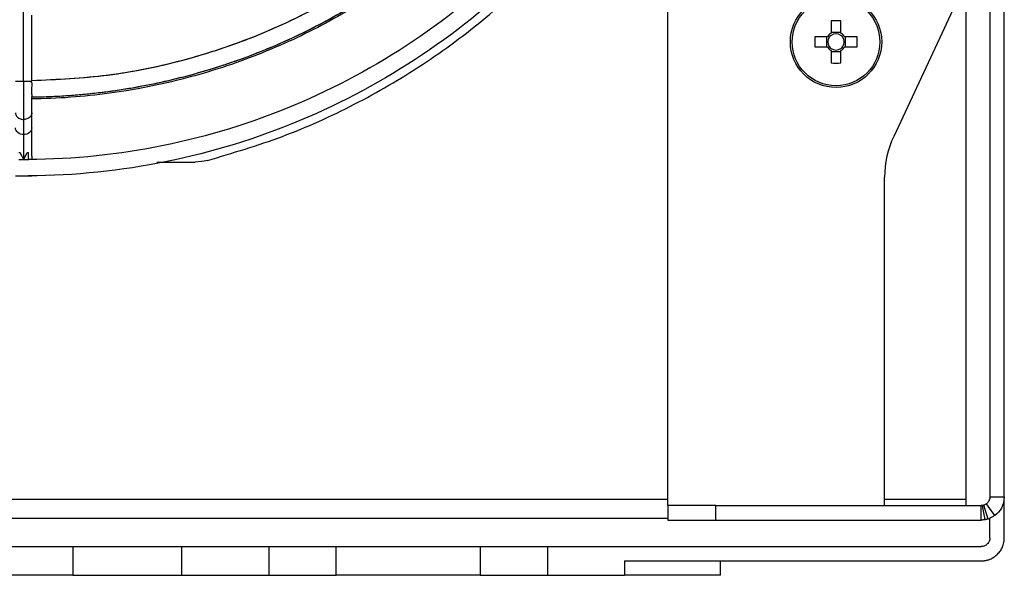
# Model space of a CAD drawing. Header units: millimetres. Extents: x 155400 to 158181, y 110534 to 115156.
# Tile 23 of 121: x 157190 to 157293, y 111474 to 111532. Entities that reach past the tile are written whole.
import ezdxf

# ---------------------------------------------------------------- set-up
doc = ezdxf.new("R2010")
doc.units = ezdxf.units.MM

msp = doc.modelspace()

# ---------------------------------------------------------------- linework, layer by layer
at = {"color": 7, "linetype": 'Continuous', "lineweight": 25}
for p, q in [((157190.57, 111525.91), (157190.57, 111582.31)), ((157291.07, 111572.84), (157291.07, 111482.64)), ((157292.57, 111482.64), (157292.57, 111572.84)), ((157257.58, 111481.74), (157257.58, 111551.63)), ((157288.57, 111537.99), (157288.57, 111483.39)), ((157191.42, 111525.91), (157191.42, 111532.77)), ((157287.24, 111533.38), (157281.07, 111520.15)), ((157274.55, 111532.17), (157274.55, 111530.89)), ((157275.58, 111530.89), (157275.58, 111532.17)), ((157275.58, 111530.97), (157274.55, 111530.97)), ((157274.17, 111530.5), (157272.88, 111530.5)), ((157274.09, 111530.5), (157274.09, 111529.47)), ((157277.26, 111530.5), (157275.97, 111530.5)), ((157276.05, 111529.47), (157276.05, 111530.5)), ((157272.88, 111529.47), (157274.17, 111529.47)), ((157274.55, 111529.08), (157274.55, 111527.8)), ((157274.55, 111529), (157275.58, 111529)), ((157275.58, 111527.8), (157275.58, 111529.08)), ((157275.97, 111529.47), (157277.26, 111529.47)), ((157191.42, 111524.03), (157191.42, 111524.26)), ((157191.42, 111523.88), (157191.42, 111524.03)), ((157191.42, 111523.74), (157191.42, 111523.88)), ((157191.42, 111522.61), (157191.42, 111523.74)), ((157191.42, 111521.04), (157191.42, 111522.61)), ((157190.57, 111521.92), (157190.57, 111520.35)), ((157191.42, 111518.11), (157191.42, 111521.04)), ((157190.07, 111518.49), (157190.2, 111518.49)), ((157190.95, 111518.49), (157191.07, 111518.49)), ((157191.07, 111517.72), (157191.07, 111518.49)), ((157191.42, 111518.1), (157191.42, 111517.74)), ((157204.41, 111517.49), (157208.41, 111517.49)), ((157190.57, 111516.05), (157190.57, 111516.04)), ((157280.13, 111481.74), (157280.13, 111515.92)), ((157288.57, 111483.39), (157288.57, 111482.39)), ((157291.07, 111482.64), (157292.57, 111482.64)), ((157292.57, 111478.39), (157292.57, 111482.46)), ((157257.58, 111482.39), (157147.07, 111482.39)), ((157257.57, 111481.74), (157257.57, 111480.24)), ((157262.57, 111481.74), (157257.57, 111481.74)), ((157262.57, 111480.24), (157262.57, 111481.74)), ((157262.57, 111481.74), (157290.17, 111481.74)), ((157288.57, 111482.39), (157280.13, 111482.39)), ((157290.17, 111480.24), (157290.17, 111481.74)), ((157290.57, 111480.27), (157290.32, 111481.75)), ((157290.71, 111481.91), (157290.44, 111481.78)), ((157290.89, 111480.34), (157290.44, 111481.78)), ((157291.59, 111480.7), (157290.71, 111481.91)), ((157147.07, 111480.44), (157257.57, 111480.44)), ((157291.59, 111480.7), (157290.89, 111480.34)), ((157291.07, 111478.39), (157291.07, 111480.44)), ((157257.57, 111480.24), (157262.57, 111480.24)), ((157262.57, 111480.24), (157290.17, 111480.24)), ((157183.98, 111477.49), (157195.7, 111477.49)), ((157195.7, 111477.49), (157195.7, 111474.49)), ((157206.98, 111477.49), (157206.98, 111474.49)), ((157206.98, 111477.49), (157216.07, 111477.49)), ((157216.07, 111477.49), (157216.07, 111474.49)), ((157223.07, 111474.49), (157223.07, 111477.49)), ((157238.07, 111477.49), (157238.07, 111474.49)), ((157245.07, 111477.49), (157245.07, 111474.49)), ((157245.07, 111477.49), (157290.17, 111477.49)), ((157253.07, 111475.99), (157290.17, 111475.99)), ((157253.07, 111475.99), (157253.07, 111474.49)), ((157263.07, 111474.49), (157263.07, 111475.99)), ((157195.7, 111474.49), (157183.98, 111474.49)), ((157206.98, 111474.49), (157216.07, 111474.49)), ((157245.07, 111474.49), (157253.07, 111474.49))]:
    msp.add_line(p, q, dxfattribs=at)
for radius in [4.75, 4.56]:
    msp.add_circle((157275.07, 111529.99), radius, dxfattribs=at)
for centre, radius, start, end in [((157275.07, 111514.57), 17.61, 88.3239, 91.6761), ((157275.07, 111529.99), 1.04, 119.7494, 150.2506), ((157275.07, 111529.99), 0.851, 127.2411, 142.7589), ((157275.07, 111529.99), 0.851, 52.7589, 127.2411), ((157275.07, 111529.99), 1.04, 29.7494, 60.2506), ((157275.07, 111529.99), 0.851, 37.2411, 52.7589), ((157290.48, 111529.99), 17.61, 178.3239, 181.6761), ((157275.07, 111529.99), 0.851, 142.7589, 217.2411), ((157275.07, 111529.99), 0.851, 322.7589, 37.2411), ((157259.66, 111529.99), 17.61, 358.3239, 1.6761), ((157275.07, 111529.99), 1.04, 209.7494, 240.2506), ((157275.07, 111529.99), 0.851, 217.2411, 232.7589), ((157275.07, 111529.99), 0.851, 232.7589, 307.2411), ((157275.07, 111529.99), 1.04, 299.7494, 330.2506), ((157275.07, 111529.99), 0.851, 307.2411, 322.7589), ((157275.07, 111545.4), 17.61, 268.3239, 271.6761), ((157290.13, 111515.92), 10, 155, 180)]:
    msp.add_arc(centre, radius, start, end, dxfattribs=at)
for points, knots in [([(157265.02, 111590), (157264.99, 111585.17), (157264.49, 111580.34), (157262.56, 111570.87), (157261.13, 111566.23), (157257.4, 111557.31), (157255.1, 111553.04), (157249.72, 111545.01), (157246.64, 111541.26), (157239.8, 111534.42), (157236.05, 111531.34), (157228.02, 111525.96), (157223.75, 111523.66), (157214.83, 111519.93), (157210.19, 111518.5), (157200.72, 111516.57), (157195.89, 111516.07), (157191.06, 111516.04)], [0, 0, 0, 0, 0.125, 0.125, 0.25, 0.25, 0.375, 0.375, 0.5, 0.5, 0.625, 0.625, 0.75, 0.75, 0.875, 0.875, 1, 1, 1, 1]), ([(157263.32, 111590), (157263.29, 111585.28), (157262.8, 111580.57), (157260.91, 111571.31), (157259.52, 111566.78), (157255.87, 111558.07), (157253.63, 111553.89), (157248.37, 111546.05), (157245.36, 111542.39), (157238.68, 111535.71), (157235.02, 111532.7), (157227.18, 111527.44), (157223, 111525.19), (157214.29, 111521.55), (157209.76, 111520.15), (157200.51, 111518.26), (157195.79, 111517.77), (157191.07, 111517.74)], [0, 0, 0, 0, 0.125, 0.125, 0.25, 0.25, 0.375, 0.375, 0.5, 0.5, 0.625, 0.625, 0.75, 0.75, 0.875, 0.875, 1, 1, 1, 1]), ([(157256.84, 111589.72), (157256.83, 111589.45), (157256.83, 111588.92), (157256.8, 111588.11), (157256.77, 111587.31), (157256.73, 111586.51), (157256.67, 111585.71), (157256.61, 111584.92), (157256.54, 111584.12), (157256.46, 111583.32), (157256.37, 111582.53), (157256.26, 111581.73), (157256.15, 111580.94), (157256.03, 111580.15), (157255.9, 111579.36), (157255.76, 111578.57), (157255.62, 111577.78), (157255.3, 111576.21), (157254.75, 111573.87), (157253.87, 111570.78), (157252.85, 111567.75), (157251.28, 111563.77), (157248.97, 111558.94), (157245.65, 111553.45), (157241.82, 111548.3), (157237.51, 111543.55), (157232.76, 111539.24), (157227.61, 111535.41), (157222.12, 111532.09), (157217.29, 111529.77), (157213.31, 111528.21), (157210.28, 111527.19), (157207.19, 111526.31), (157204.59, 111525.7), (157202.49, 111525.29), (157200.91, 111525.02), (157199.33, 111524.79), (157197.74, 111524.6), (157196.14, 111524.44), (157194.55, 111524.33), (157192.94, 111524.25), (157191.88, 111524.23), (157191.34, 111524.22)], [0, 0, 0, 0, 0.007834, 0.01566, 0.023479, 0.031292, 0.039101, 0.046907, 0.05471, 0.062512, 0.070314, 0.078118, 0.085923, 0.093733, 0.101547, 0.109366, 0.117193, 0.125027, 0.156316, 0.187532, 0.21875, 0.250043, 0.31253, 0.375022, 0.437509, 0.500001, 0.562488, 0.62498, 0.687467, 0.749959, 0.781248, 0.812465, 0.843682, 0.874975, 0.890635, 0.906267, 0.921881, 0.937486, 0.953091, 0.968706, 0.984339, 1, 1, 1, 1]), ([(157256.84, 111589.69), (157256.79, 111585.42), (157256.32, 111581.15), (157254.58, 111572.79), (157253.31, 111568.69), (157249.99, 111560.82), (157247.95, 111557.04), (157243.18, 111549.96), (157240.46, 111546.64), (157234.42, 111540.6), (157231.1, 111537.88), (157224.01, 111533.11), (157220.24, 111531.07), (157212.37, 111527.75), (157208.27, 111526.48), (157199.91, 111524.73), (157195.64, 111524.27), (157191.37, 111524.22)], [0, 0, 0, 0, 0.125, 0.125, 0.25, 0.25, 0.375, 0.375, 0.5, 0.5, 0.625, 0.625, 0.75, 0.75, 0.875, 0.875, 1, 1, 1, 1]), ([(157257.02, 111589.68), (157256.98, 111586.93), (157256.78, 111584.01), (157255.88, 111577.86), (157255.19, 111574.62), (157253.17, 111567.91), (157251.83, 111564.44), (157248.33, 111557.4), (157246.17, 111553.84), (157242.22, 111548.63), (157240.79, 111546.91), (157237.68, 111543.56), (157236, 111541.93), (157232.4, 111538.8), (157230.48, 111537.3), (157226.41, 111534.48), (157224.26, 111533.16), (157219.76, 111530.74), (157217.4, 111529.64), (157212.52, 111527.71), (157210, 111526.89), (157204.82, 111525.53), (157202.17, 111525), (157196.81, 111524.28), (157194.09, 111524.08), (157191.37, 111524.05)], [0, 0, 0, 0, 0.125, 0.125, 0.25, 0.25, 0.375, 0.375, 0.5, 0.5, 0.5625, 0.5625, 0.625, 0.625, 0.6875, 0.6875, 0.75, 0.75, 0.8125, 0.8125, 0.875, 0.875, 0.9375, 0.9375, 1, 1, 1, 1]), ([(157255.12, 111589.65), (157255, 111586.98), (157254.75, 111581.52), (157253.02, 111573.41), (157250.31, 111565.48), (157246.57, 111557.97), (157241.9, 111551), (157236.36, 111544.7), (157230.06, 111539.16), (157223.09, 111534.49), (157215.58, 111530.75), (157207.64, 111528.04), (157199.54, 111526.31), (157194.08, 111526.06), (157191.41, 111525.94)], [0, 0, 0, 0, 0.080392, 0.164318, 0.248243, 0.332169, 0.416094, 0.50002, 0.583946, 0.667871, 0.751797, 0.835722, 0.919648, 1, 1, 1, 1]), ([(157255.11, 111589.65), (157255, 111587.02), (157254.76, 111581.59), (157253.05, 111573.51), (157250.34, 111565.55), (157246.6, 111558.01), (157241.92, 111551.02), (157236.37, 111544.69), (157230.04, 111539.14), (157223.05, 111534.46), (157215.51, 111530.72), (157207.55, 111528.01), (157199.47, 111526.3), (157194.04, 111526.06), (157191.41, 111525.94)], [0, 0, 0, 0, 0.0792053, 0.1633682, 0.2475312, 0.3316941, 0.415857, 0.50002, 0.5841829, 0.6683458, 0.7525087, 0.8366717, 0.9208346, 1, 1, 1, 1]), ([(157209.68, 111517.65), (157212.3, 111518.43), (157217.55, 111519.98), (157225.03, 111523.38), (157232.13, 111527.51), (157238.73, 111532.4), (157244.76, 111537.98), (157250.14, 111544.18), (157254.82, 111550.93), (157258.74, 111558.15), (157261.86, 111565.75), (157264.11, 111573.64), (157265.54, 111581.64), (157265.75, 111587), (157265.85, 111589.64)], [0, 0, 0, 0, 0.083591, 0.167181, 0.250772, 0.334363, 0.417953, 0.501544, 0.585135, 0.668725, 0.752316, 0.835907, 0.919498, 1, 1, 1, 1]), ([(157189.73, 111525.91), (157189.73, 111525.91), (157189.72, 111525.91), (157189.77, 111525.91), (157189.89, 111525.91), (157190.08, 111525.91), (157190.32, 111525.91), (157190.49, 111525.91), (157190.57, 111525.91)], [0, 0, 0, 0, 0.03902, 0.231216, 0.423412, 0.615608, 0.807804, 1, 1, 1, 1]), ([(157190.57, 111525.91), (157190.57, 111525.14), (157190.57, 111524.36), (157190.57, 111522.97), (157190.57, 111522.37), (157190.57, 111521.92)], [0, 0, 0, 0, 0.5, 0.5, 1, 1, 1, 1]), ([(157190.57, 111525.91), (157190.66, 111525.91), (157190.83, 111525.91), (157191.06, 111525.91), (157191.25, 111525.91), (157191.38, 111525.91), (157191.43, 111525.91), (157191.42, 111525.91), (157191.42, 111525.91)], [0, 0, 0, 0, 0.192196, 0.384392, 0.576588, 0.768784, 0.96098, 1, 1, 1, 1]), ([(157191.35, 111525.84), (157191.36, 111525.82), (157191.4, 111525.78), (157191.42, 111525.68), (157191.43, 111525.55), (157191.42, 111525.36), (157191.39, 111525.13), (157191.38, 111524.9), (157191.39, 111524.69), (157191.41, 111524.49), (157191.42, 111524.35), (157191.43, 111524.3), (157191.42, 111524.28), (157191.42, 111524.28)], [0, 0, 0, 0, 0.065364, 0.155675, 0.231217, 0.324191, 0.492268, 0.578271, 0.661222, 0.829242, 0.926059, 0.998159, 1, 1, 1, 1]), ([(157189.72, 111522.61), (157189.73, 111522.55), (157189.74, 111522.43), (157189.83, 111522.26), (157189.97, 111522.11), (157190.14, 111522), (157190.35, 111521.93), (157190.5, 111521.92), (157190.57, 111521.92)], [0, 0, 0, 0, 0.166215, 0.332972, 0.499729, 0.666486, 0.833243, 1, 1, 1, 1]), ([(157191.42, 111522.61), (157191.42, 111522.55), (157191.41, 111522.43), (157191.32, 111522.26), (157191.18, 111522.11), (157191, 111522), (157190.8, 111521.93), (157190.65, 111521.92), (157190.57, 111521.92)], [0, 0, 0, 0, 0.166241, 0.332993, 0.499744, 0.666496, 0.833248, 1, 1, 1, 1]), ([(157190.57, 111520.35), (157190.35, 111520.35), (157190.13, 111520.42), (157189.82, 111520.68), (157189.72, 111520.86), (157189.72, 111521.04)], [0, 0, 0, 0, 0.5, 0.5, 1, 1, 1, 1]), ([(157191.42, 111521.04), (157191.42, 111520.86), (157191.33, 111520.68), (157191.02, 111520.42), (157190.8, 111520.35), (157190.57, 111520.35)], [0, 0, 0, 0, 0.5, 0.5, 1, 1, 1, 1]), ([(157190.57, 111520.35), (157190.57, 111520.05), (157190.57, 111519.66), (157190.57, 111518.75), (157190.57, 111518.24), (157190.57, 111517.74)], [0, 0, 0, 0, 0.5, 0.5, 1, 1, 1, 1]), ([(157190.2, 111518.49), (157190.23, 111518.42), (157190.3, 111518.27), (157190.43, 111518.02), (157190.52, 111517.84), (157190.57, 111517.74)], [0, 0, 0, 0, 0.259517, 0.592904, 1, 1, 1, 1]), ([(157190.57, 111517.74), (157190.65, 111517.88), (157190.78, 111518.13), (157190.9, 111518.38), (157190.95, 111518.49)], [0, 0, 0, 0, 0.5829759, 1, 1, 1, 1]), ([(157189.73, 111516.04), (157189.73, 111516.04), (157189.72, 111516.04), (157189.77, 111516.04), (157189.89, 111516.04), (157190.08, 111516.04), (157190.31, 111516.04), (157190.49, 111516.04), (157190.57, 111516.04)], [0, 0, 0, 0, 0.028475, 0.22278, 0.417085, 0.61139, 0.805695, 1, 1, 1, 1]), ([(157190.09, 111516.04), (157190.12, 111516.04), (157190.16, 111516.04), (157190.24, 111516.04), (157190.33, 111516.04), (157190.45, 111516.05), (157190.53, 111516.05), (157190.57, 111516.05)], [0, 0, 0, 0, 0.166888, 0.333046, 0.500145, 0.750806, 1, 1, 1, 1]), ([(157190.57, 111516.05), (157190.6, 111516.05), (157190.66, 111516.05), (157190.74, 111516.05), (157190.84, 111516.04), (157190.95, 111516.04), (157191.02, 111516.04), (157191.06, 111516.04)], [0, 0, 0, 0, 0.166333, 0.332473, 0.500149, 0.750171, 1, 1, 1, 1]), ([(157190.57, 111516.04), (157190.66, 111516.04), (157190.83, 111516.04), (157191.07, 111516.04), (157191.26, 111516.04), (157191.38, 111516.04), (157191.43, 111516.04), (157191.42, 111516.04), (157191.42, 111516.04)], [0, 0, 0, 0, 0.194305, 0.38861, 0.582915, 0.77722, 0.971525, 1, 1, 1, 1]), ([(157291.07, 111482.64), (157291.06, 111482.48), (157291.03, 111482.22), (157290.8, 111482), (157290.71, 111481.91)], [0, 0, 0, 0, 0.579699, 1, 1, 1, 1]), ([(157292.57, 111482.64), (157292.52, 111482.23), (157292.44, 111481.5), (157291.85, 111480.94), (157291.59, 111480.7)], [0, 0, 0, 0, 0.5613373, 1, 1, 1, 1]), ([(157288.57, 111482.39), (157288.57, 111482.19), (157288.57, 111481.97), (157288.57, 111481.76), (157288.57, 111481.74)], [0, 0, 0, 0, 0.860101, 1, 1, 1, 1]), ([(157290.32, 111481.75), (157290.29, 111481.74), (157290.24, 111481.74), (157290.2, 111481.74), (157290.17, 111481.74)], [0, 0, 0, 0, 0.559976, 1, 1, 1, 1]), ([(157290.44, 111481.78), (157290.42, 111481.77), (157290.38, 111481.76), (157290.34, 111481.75), (157290.32, 111481.75)], [0, 0, 0, 0, 0.559984, 1, 1, 1, 1]), ([(157290.57, 111480.27), (157290.49, 111480.26), (157290.36, 111480.24), (157290.23, 111480.24), (157290.17, 111480.24)], [0, 0, 0, 0, 0.559968, 1, 1, 1, 1]), ([(157290.89, 111480.34), (157290.83, 111480.33), (157290.72, 111480.3), (157290.61, 111480.28), (157290.57, 111480.27)], [0, 0, 0, 0, 0.559974, 1, 1, 1, 1]), ([(157290.17, 111475.99), (157290.23, 111475.99), (157290.33, 111475.99), (157290.49, 111476), (157290.64, 111476.03), (157290.8, 111476.06), (157290.95, 111476.11), (157291.19, 111476.2), (157291.52, 111476.38), (157291.88, 111476.68), (157292.18, 111477.04), (157292.38, 111477.41), (157292.5, 111477.76), (157292.56, 111478.07), (157292.57, 111478.28), (157292.57, 111478.39)], [0, 0, 0, 0, 0.041982, 0.083612, 0.125069, 0.166533, 0.208188, 0.250211, 0.375064, 0.500065, 0.624918, 0.74992, 0.833489, 0.916365, 1, 1, 1, 1]), ([(157291.07, 111478.39), (157291.07, 111478.36), (157291.07, 111478.3), (157291.06, 111478.21), (157291.04, 111478.12), (157291, 111478.01), (157290.93, 111477.88), (157290.81, 111477.74), (157290.68, 111477.63), (157290.52, 111477.55), (157290.35, 111477.49), (157290.23, 111477.49), (157290.17, 111477.49)], [0, 0, 0, 0, 0.062787, 0.125013, 0.187288, 0.250222, 0.374987, 0.500147, 0.624912, 0.750072, 0.874937, 1, 1, 1, 1]), ([(157195.7, 111477.49), (157195.74, 111477.49), (157195.81, 111477.49), (157195.92, 111477.49), (157196.05, 111477.49), (157196.17, 111477.49), (157196.31, 111477.49), (157196.55, 111477.49), (157196.92, 111477.49), (157197.45, 111477.49), (157198.03, 111477.49), (157198.88, 111477.49), (157200.07, 111477.49), (157201.39, 111477.49), (157202.5, 111477.49), (157203.36, 111477.49), (157204.25, 111477.49), (157205.05, 111477.49), (157205.76, 111477.49), (157206.37, 111477.49), (157206.77, 111477.49), (157206.98, 111477.49)], [0, 0, 0, 0, 0.020858, 0.041691, 0.062513, 0.083336, 0.104176, 0.125044, 0.187534, 0.250062, 0.312552, 0.375079, 0.500005, 0.624931, 0.687421, 0.749948, 0.812438, 0.874966, 0.916653, 0.958295, 1, 1, 1, 1]), ([(157216.07, 111477.49), (157216.17, 111477.49), (157216.35, 111477.49), (157216.62, 111477.49), (157216.9, 111477.49), (157217.17, 111477.49), (157217.58, 111477.49), (157218.11, 111477.49), (157218.76, 111477.49), (157219.38, 111477.49), (157220.17, 111477.49), (157221.06, 111477.49), (157221.79, 111477.49), (157222.26, 111477.49), (157222.55, 111477.49), (157222.78, 111477.49), (157222.93, 111477.49), (157223.02, 111477.49), (157223.07, 111477.49), (157223.07, 111477.49), (157223.07, 111477.49)], [0, 0, 0, 0, 0.025045, 0.050036, 0.075011, 0.10001, 0.125071, 0.187561, 0.2501, 0.31259, 0.375129, 0.500007, 0.624885, 0.687374, 0.749914, 0.812403, 0.874943, 0.916647, 0.958273, 1, 1, 1, 1]), ([(157223.07, 111477.49), (157223.07, 111477.49), (157223.08, 111477.49), (157223.09, 111477.49), (157223.11, 111477.49), (157223.14, 111477.49), (157223.17, 111477.49), (157223.25, 111477.49), (157223.39, 111477.49), (157223.63, 111477.49), (157223.95, 111477.49), (157224.45, 111477.49), (157225.24, 111477.49), (157226.38, 111477.49), (157227.69, 111477.49), (157229.1, 111477.49), (157230.57, 111477.49), (157232.05, 111477.49), (157233.46, 111477.49), (157234.77, 111477.49), (157235.91, 111477.49), (157236.69, 111477.49), (157237.2, 111477.49), (157237.51, 111477.49), (157237.76, 111477.49), (157237.92, 111477.49), (157238.02, 111477.49), (157238.06, 111477.49), (157238.07, 111477.49), (157238.07, 111477.49)], [0, 0, 0, 0, 0.010443, 0.020865, 0.031278, 0.041691, 0.052118, 0.062567, 0.093828, 0.125112, 0.156373, 0.187657, 0.250127, 0.312596, 0.375065, 0.437535, 0.500004, 0.562473, 0.624943, 0.687412, 0.749881, 0.812351, 0.843612, 0.874896, 0.906157, 0.937441, 0.958304, 0.979127, 1, 1, 1, 1]), ([(157238.07, 111477.49), (157238.08, 111477.49), (157238.08, 111477.49), (157238.09, 111477.49), (157238.12, 111477.49), (157238.16, 111477.49), (157238.23, 111477.49), (157238.36, 111477.49), (157238.6, 111477.49), (157238.89, 111477.49), (157239.36, 111477.49), (157240.09, 111477.49), (157240.98, 111477.49), (157241.77, 111477.49), (157242.39, 111477.49), (157243.04, 111477.49), (157243.63, 111477.49), (157244.16, 111477.49), (157244.62, 111477.49), (157244.92, 111477.49), (157245.07, 111477.49)], [0, 0, 0, 0, 0.025045, 0.050036, 0.075011, 0.10001, 0.125071, 0.187561, 0.2501, 0.31259, 0.375129, 0.500007, 0.624885, 0.687374, 0.749914, 0.812403, 0.874943, 0.916647, 0.958273, 1, 1, 1, 1]), ([(157195.7, 111474.49), (157196.12, 111474.49), (157196.71, 111474.49), (157198.2, 111474.49), (157199.09, 111474.49), (157201.09, 111474.49), (157202.2, 111474.49), (157204.53, 111474.49), (157205.75, 111474.49), (157206.98, 111474.49)], [0, 0, 0, 0, 0.25, 0.25, 0.5, 0.5, 0.75, 0.75, 1, 1, 1, 1]), ([(157216.07, 111474.49), (157216.99, 111474.49), (157217.91, 111474.49), (157219.6, 111474.49), (157220.38, 111474.49), (157221.67, 111474.49), (157222.19, 111474.49), (157222.89, 111474.49), (157223.07, 111474.49), (157223.07, 111474.49)], [0, 0, 0, 0, 0.25, 0.25, 0.5, 0.5, 0.75, 0.75, 1, 1, 1, 1]), ([(157238.07, 111474.49), (157238.07, 111474.49), (157238.07, 111474.49), (157238.06, 111474.49), (157238.04, 111474.49), (157238.01, 111474.49), (157237.98, 111474.49), (157237.9, 111474.49), (157237.76, 111474.49), (157237.51, 111474.49), (157237.2, 111474.49), (157236.69, 111474.49), (157235.91, 111474.49), (157234.77, 111474.49), (157233.46, 111474.49), (157232.05, 111474.49), (157230.57, 111474.49), (157229.1, 111474.49), (157227.69, 111474.49), (157226.38, 111474.49), (157225.24, 111474.49), (157224.45, 111474.49), (157223.95, 111474.49), (157223.63, 111474.49), (157223.39, 111474.49), (157223.23, 111474.49), (157223.13, 111474.49), (157223.08, 111474.49), (157223.08, 111474.49), (157223.07, 111474.49)], [0, 0, 0, 0, 0.0104433, 0.0208655, 0.0312778, 0.0416914, 0.0521175, 0.0625673, 0.0938281, 0.1251124, 0.1563732, 0.1876574, 0.2501268, 0.3125961, 0.3750654, 0.4375348, 0.5000041, 0.5624735, 0.6249428, 0.6874121, 0.7498815, 0.8123508, 0.8436116, 0.8748959, 0.9061567, 0.9374409, 0.9583037, 0.9791268, 1, 1, 1, 1]), ([(157238.07, 111474.49), (157238.07, 111474.49), (157238.26, 111474.49), (157238.96, 111474.49), (157239.48, 111474.49), (157240.77, 111474.49), (157241.55, 111474.49), (157243.24, 111474.49), (157244.16, 111474.49), (157245.07, 111474.49)], [0, 0, 0, 0, 0.25, 0.25, 0.5, 0.5, 0.75, 0.75, 1, 1, 1, 1]), ([(157263.07, 111474.49), (157263.07, 111474.49), (157263.07, 111474.49), (157263.05, 111474.49), (157263.03, 111474.49), (157262.99, 111474.49), (157262.94, 111474.49), (157262.84, 111474.49), (157262.66, 111474.49), (157262.33, 111474.49), (157261.91, 111474.49), (157261.23, 111474.49), (157260.19, 111474.49), (157258.92, 111474.49), (157257.8, 111474.49), (157256.91, 111474.49), (157255.98, 111474.49), (157255.19, 111474.49), (157254.54, 111474.49), (157254.05, 111474.49), (157253.57, 111474.49), (157253.24, 111474.49), (157253.07, 111474.49)], [0, 0, 0, 0, 0.020878, 0.041713, 0.062527, 0.083344, 0.104185, 0.125072, 0.187568, 0.2501, 0.312596, 0.375127, 0.500003, 0.62488, 0.687376, 0.749907, 0.812403, 0.874935, 0.906232, 0.937459, 0.968689, 1, 1, 1, 1])]:
    msp.add_open_spline(points, degree=3, knots=knots, dxfattribs=at)
for points in [[(157191.07, 111517.72), (157190.74, 111517.72), (157190.41, 111517.72), (157190.07, 111517.72)], [(157191.07, 111517.74), (157191.09, 111517.74), (157191.11, 111517.74), (157191.13, 111517.74)], [(157191.07, 111517.74), (157191.07, 111517.74), (157191.07, 111517.73), (157191.07, 111517.72)], [(157209.68, 111517.65), (157209.26, 111517.54), (157208.84, 111517.49), (157208.41, 111517.49)]]:
    msp.add_open_spline(points, degree=3, dxfattribs=at)

doc.saveas('drawing.dxf')
